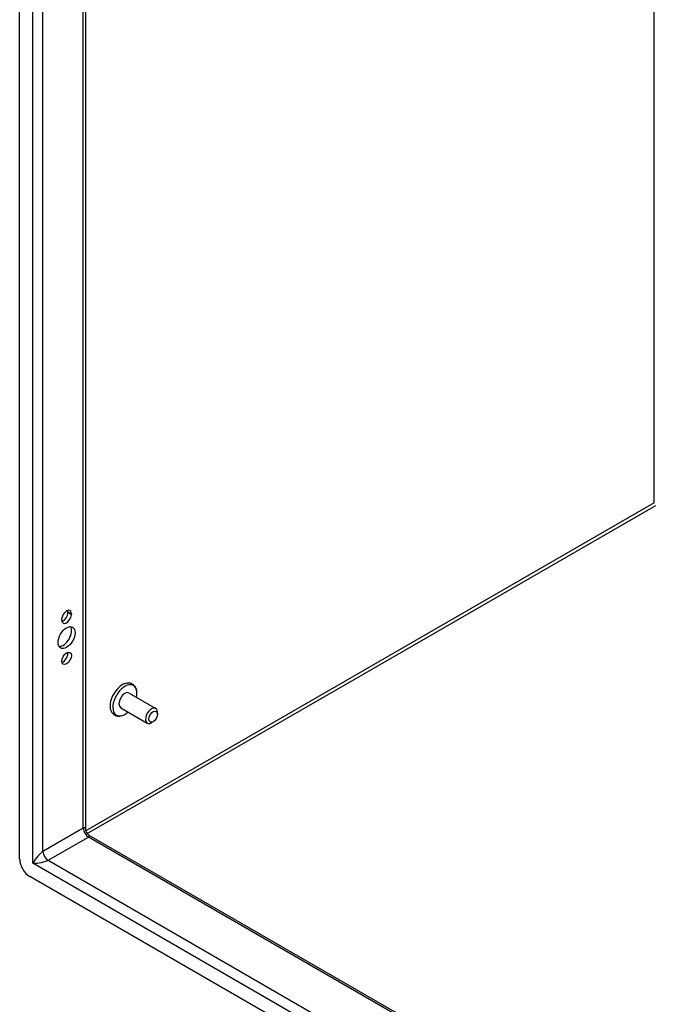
# Model space of a CAD drawing. Header units: inches. Extents: x 12 to 202, y 14 to 131.
# Tile 42 of 56: x 172 to 181, y 67 to 81. Entities that reach past the tile are written whole.
import ezdxf

# ---------------------------------------------------------------- set-up
doc = ezdxf.new("R2010")
doc.units = ezdxf.units.IN
doc.header["$MEASUREMENT"] = 0
doc.layers.add('Visible Edges(ANSI)', color=7, linetype='Continuous', lineweight=25)
doc.layers.add('Visible Tangent Edges(ANSI)', color=7, linetype='Continuous', lineweight=25)

msp = doc.modelspace()

# ---------------------------------------------------------------- linework, layer by layer
at = {"layer": 'Visible Edges(ANSI)'}
for p, q in [((172.17, 69.168), (172.17, 92.506)), ((173.076, 91.901), (173.076, 69.587)), ((172.835, 72.57), (172.835, 72.581)), ((172.883, 72.553), (172.883, 72.542)), ((172.751, 72.466), (172.751, 72.477)), ((173.679, 71.458), (174.046, 71.246)), ((173.563, 71.257), (173.93, 71.045)), ((174.07, 71.167), (174.07, 71.193)), ((174.011, 71.064), (173.988, 71.051)), ((173.125, 69.501), (192.45, 58.344)), ((192.521, 57.258), (172.31, 68.927))]:
    msp.add_line(p, q, dxfattribs=at)
at = {"layer": 'Visible Edges(ANSI)', "flags": 128}
for points in [[(173.787, 71.466), (173.785, 71.483), (173.783, 71.498), (173.778, 71.513), (173.773, 71.528), (173.766, 71.541), (173.757, 71.554), (173.747, 71.565), (173.735, 71.575), (173.722, 71.583), (173.708, 71.59), (173.693, 71.594), (173.678, 71.596), (173.663, 71.597), (173.648, 71.595), (173.632, 71.592), (173.617, 71.588)], [(173.42, 71.246), (173.423, 71.23), (173.428, 71.216), (173.435, 71.202), (173.443, 71.189), (173.453, 71.177), (173.464, 71.166), (173.476, 71.157), (173.49, 71.15), (173.504, 71.145), (173.519, 71.142), (173.534, 71.141), (173.55, 71.141), (173.565, 71.144), (173.58, 71.147), (173.595, 71.153), (173.61, 71.159)]]:
    msp.add_lwpolyline(points, dxfattribs=at)
at = {"layer": 'Visible Edges(ANSI)'}
msp.add_arc((173.175, 69.587), 0.099, 180, 240, dxfattribs=at)
for centre, major_axis, start_param, end_param in [((172.817, 72.515), (0.0468, 0.081), 5.497787, 8.63938), ((172.817, 72.504), (-0.0468, -0.081), 5.497787, 8.63938), ((172.769, 72.532), (0.0467, 0.081), 3.681737, 5.497787), ((172.769, 72.543), (0.0467, 0.081), 5.497787, 5.743041), ((172.769, 72.252), (-0.083, -0.143), 0.295704, 2.845888), ((172.769, 71.966), (0.0467, 0.081), 3.681737, 5.743041), ((173.585, 71.379), (-0.119, -0.206), 3.731807, 5.692971), ((173.621, 71.358), (0.118, 0.204), 5.228097, 10.479866), ((173.621, 71.358), (-0.058, -0.101), 3.141593, 6.283185), ((173.988, 71.146), (0.058, 0.101), 5.497787, 10.210176), ((172.31, 69.087), (-0.098, 0.17), 0.785398, 2.356194)]:
    msp.add_ellipse(centre, major_axis=major_axis, ratio=0.57735, start_param=start_param, end_param=end_param, dxfattribs=at)
for centre, major_axis in [((172.817, 72.224), (0.083, 0.143)), ((172.817, 71.938), (0.0468, 0.081)), ((174.011, 71.133), (-0.0423, -0.0733))]:
    msp.add_ellipse(centre, major_axis=major_axis, ratio=0.57735, dxfattribs=at)
at = {"layer": 'Visible Tangent Edges(ANSI)'}
for p, q in [((172.351, 69.111), (172.351, 92.354)), ((172.491, 69.273), (172.491, 92.192)), ((173.047, 69.594), (173.047, 91.918)), ((180.92, 74.084), (180.92, 87.373)), ((180.92, 74.084), (173.08, 69.558)), ((173.102, 69.52), (180.942, 74.046)), ((172.835, 72.581), (172.883, 72.553)), ((172.835, 72.57), (172.883, 72.542)), ((173.047, 69.594), (172.491, 69.273)), ((172.561, 69.152), (173.117, 69.473)), ((192.45, 58.311), (173.117, 69.473)), ((192.479, 57.49), (172.351, 69.111)), ((172.561, 69.152), (192.409, 57.692))]:
    msp.add_line(p, q, dxfattribs=at)
for centre, major_axis, ratio, start_param, end_param in [((172.977, 69.473), (-0.095, -0.126), 0.227735, 2.847591, 3.63299), ((173.117, 69.554), (-0.0495, 0.0857), 0.57735, 0.785398, 2.356194), ((172.977, 69.473), (0.156, 0.019), 0.227735, 5.791788, 6.577187), ((172.421, 69.152), (-0.095, -0.126), 0.227735, 3.63299, 5.203786), ((172.561, 69.233), (-0.0495, 0.0857), 0.57735, 0.785398, 2.356194), ((172.421, 69.152), (0.156, 0.019), 0.227735, 4.220992, 5.791788)]:
    msp.add_ellipse(centre, major_axis=major_axis, ratio=ratio, start_param=start_param, end_param=end_param, dxfattribs=at)

doc.saveas('drawing.dxf')
